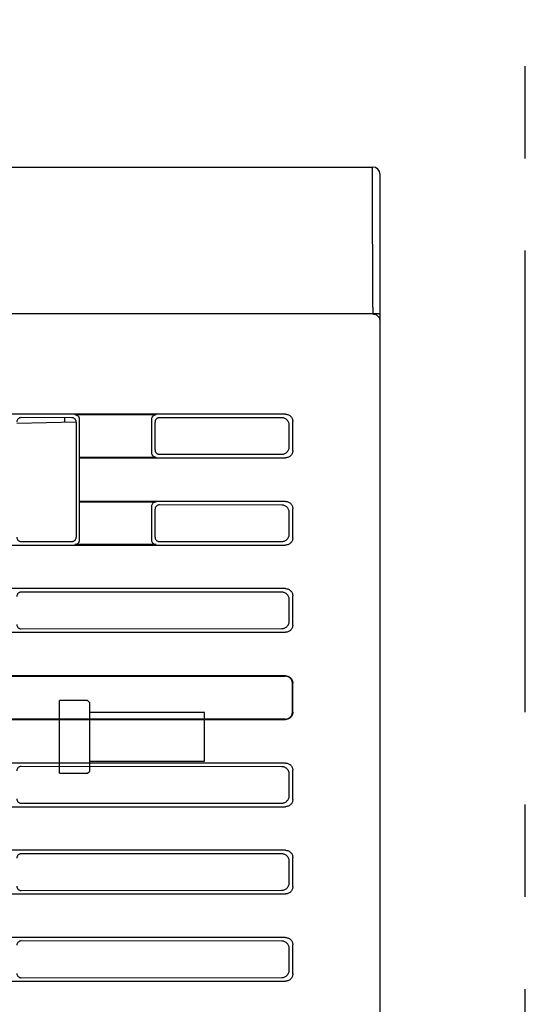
# Model space of a CAD drawing. Header units: millimetres. Extents: x 35 to 807, y -209 to 637.
# Tile 12 of 41: x 159 to 194, y 220 to 288. Entities that reach past the tile are written whole.
import ezdxf

# ---------------------------------------------------------------- set-up
doc = ezdxf.new("R2010")
doc.units = ezdxf.units.MM
doc.linetypes.add('PHANTOMX2', pattern=[127, 63.5, -12.7, 12.7, -12.7, 12.7, -12.7])
for name, color, linetype in [('10', 3, 'CONTINUOUS'), ('17', 6, 'CONTINUOUS'), ('18', 1, 'PHANTOMX2')]:
    doc.layers.add(name, color=color, linetype=linetype)

msp = doc.modelspace()

# ---------------------------------------------------------------- linework, layer by layer
at = {"layer": '10'}
for p, q in [((83.815, 277.574), (183.515, 277.574)), ((183.498, 277.128), (183.495, 277.267)), ((183.5, 276.972), (183.498, 277.128)), ((184.015, 150.074), (184.015, 277.074)), ((183.502, 276.802), (183.5, 276.972)), ((183.502, 276.626), (183.502, 276.802)), ((183.514, 267.945), (183.502, 276.626)), ((183.515, 267.945), (183.515, 267.469)), ((183.515, 267.471), (83.815, 267.471)), ((183.541, 267.495), (183.515, 267.495)), ((183.541, 267.495), (183.641, 267.495)), ((183.641, 267.495), (183.735, 267.494)), ((177.517, 260.574), (93.813, 260.574)), ((162.804, 260.335), (159.323, 260.338)), ((162.315, 260.025), (162.315, 260.336)), ((163.016, 260.547), (168.614, 260.547)), ((163.315, 260.248), (163.315, 257.6)), ((168.315, 257.899), (168.315, 260.248)), ((177.267, 260.324), (168.83, 260.331)), ((159.024, 259.967), (163.102, 260.038)), ((163.102, 260.036), (163.102, 252.111)), ((168.531, 258.115), (168.531, 260.032)), ((177.765, 258.321), (177.765, 259.826)), ((178.015, 258.072), (178.015, 260.075)), ((168.614, 257.6), (163.315, 257.6)), ((163.315, 257.6), (163.341, 257.574)), ((163.341, 257.574), (177.517, 257.574)), ((163.341, 254.574), (163.341, 257.574)), ((168.83, 257.816), (177.267, 257.823)), ((163.315, 254.547), (163.341, 254.574)), ((163.315, 254.547), (168.614, 254.547)), ((163.315, 254.547), (163.315, 251.899)), ((177.517, 254.574), (163.341, 254.574)), ((168.315, 251.899), (168.315, 254.248)), ((168.531, 252.115), (168.531, 254.032)), ((177.267, 254.324), (168.83, 254.331)), ((178.015, 252.072), (178.015, 254.075)), ((177.765, 252.321), (177.765, 253.826)), ((93.813, 251.574), (177.517, 251.574)), ((159.323, 251.809), (162.804, 251.812)), ((168.614, 251.6), (163.016, 251.6)), ((168.83, 251.816), (177.267, 251.823)), ((177.517, 248.574), (93.813, 248.574)), ((177.267, 248.324), (159.323, 248.338)), ((178.015, 246.072), (178.015, 248.075)), ((177.765, 246.321), (177.765, 247.826)), ((93.813, 245.574), (177.517, 245.574)), ((159.323, 245.809), (177.267, 245.823)), ((177.517, 242.574), (93.813, 242.574)), ((103.016, 242.547), (177.49, 242.547)), ((177.989, 240.098), (177.989, 242.049)), ((178.015, 240.072), (178.015, 242.075)), ((93.813, 239.574), (177.517, 239.574)), ((177.49, 239.6), (103.016, 239.6)), ((177.517, 236.574), (93.813, 236.574)), ((177.267, 236.324), (159.323, 236.338)), ((177.765, 234.321), (177.765, 235.826)), ((178.015, 234.072), (178.015, 236.075)), ((159.323, 233.809), (177.267, 233.823)), ((93.813, 233.574), (177.517, 233.574)), ((177.517, 230.574), (93.813, 230.574)), ((177.267, 230.324), (159.323, 230.338)), ((177.765, 228.321), (177.765, 229.826)), ((178.015, 228.072), (178.015, 230.075)), ((159.323, 227.809), (177.267, 227.823)), ((93.813, 227.574), (177.517, 227.574)), ((177.517, 224.574), (93.813, 224.574)), ((177.267, 224.324), (159.323, 224.338)), ((177.765, 222.321), (177.765, 223.826)), ((178.015, 222.072), (178.015, 224.075)), ((93.813, 221.574), (177.517, 221.574)), ((159.323, 221.809), (177.267, 221.823))]:
    msp.add_line(p, q, dxfattribs=at)
for points in [[(183.495, 277.267), (183.493, 277.329), (183.492, 277.384), (183.49, 277.433), (183.488, 277.476), (183.485, 277.51), (183.483, 277.538), (183.481, 277.558), (183.479, 277.57), (183.476, 277.574)], [(183.515, 267.469), (183.567, 267.466), (183.619, 267.458), (183.669, 267.444), (183.718, 267.425), (183.765, 267.401), (183.809, 267.372), (183.849, 267.339), (183.886, 267.302), (183.919, 267.261), (183.948, 267.217), (183.972, 267.17), (183.99, 267.121), (184.004, 267.071), (184.012, 267.019), (184.015, 266.967)], [(183.735, 267.494), (183.821, 267.492), (183.86, 267.491), (183.894, 267.49), (183.925, 267.489), (183.952, 267.488), (183.974, 267.487), (183.992, 267.486), (184.005, 267.485), (184.012, 267.483), (184.015, 267.482)], [(159.323, 260.338), (159.287, 260.336), (159.251, 260.329), (159.217, 260.318), (159.184, 260.304), (159.153, 260.285), (159.125, 260.263), (159.099, 260.237), (159.077, 260.209), (159.058, 260.178), (159.043, 260.145), (159.033, 260.111), (159.026, 260.075), (159.024, 260.039)], [(163.102, 260.036), (163.1, 260.072), (163.094, 260.108), (163.083, 260.142), (163.068, 260.175), (163.05, 260.206), (163.027, 260.235), (163.002, 260.26), (162.974, 260.282), (162.943, 260.301), (162.91, 260.316), (162.876, 260.326), (162.84, 260.333), (162.804, 260.335)], [(163.016, 260.547), (163.052, 260.545), (163.088, 260.539), (163.122, 260.528), (163.155, 260.513), (163.186, 260.494), (163.214, 260.472), (163.24, 260.447), (163.262, 260.418), (163.281, 260.388), (163.295, 260.355), (163.306, 260.32), (163.313, 260.285), (163.315, 260.248)], [(168.315, 260.248), (168.317, 260.285), (168.324, 260.32), (168.334, 260.355), (168.349, 260.388), (168.368, 260.418), (168.39, 260.447), (168.415, 260.472), (168.444, 260.494), (168.474, 260.513), (168.507, 260.528), (168.542, 260.539), (168.577, 260.545), (168.614, 260.547)], [(168.83, 260.331), (168.794, 260.328), (168.758, 260.322), (168.724, 260.311), (168.691, 260.296), (168.66, 260.278), (168.632, 260.256), (168.606, 260.23), (168.584, 260.202), (168.566, 260.171), (168.551, 260.138), (168.54, 260.104), (168.533, 260.068), (168.531, 260.032)], [(177.765, 259.826), (177.762, 259.878), (177.754, 259.93), (177.741, 259.98), (177.722, 260.029), (177.698, 260.075), (177.67, 260.119), (177.637, 260.159), (177.601, 260.196), (177.56, 260.229), (177.517, 260.257), (177.47, 260.281), (177.422, 260.3), (177.371, 260.313), (177.32, 260.321), (177.267, 260.324)], [(177.517, 260.574), (177.569, 260.571), (177.621, 260.563), (177.671, 260.549), (177.72, 260.53), (177.766, 260.507), (177.81, 260.479), (177.85, 260.446), (177.887, 260.409), (177.92, 260.369), (177.948, 260.325), (177.972, 260.279), (177.99, 260.23), (178.004, 260.179), (178.012, 260.128), (178.015, 260.075)], [(168.531, 258.115), (168.533, 258.079), (168.54, 258.043), (168.551, 258.009), (168.566, 257.976), (168.584, 257.945), (168.606, 257.917), (168.632, 257.891), (168.66, 257.869), (168.691, 257.851), (168.724, 257.836), (168.758, 257.825), (168.794, 257.819), (168.83, 257.816)], [(177.267, 257.823), (177.32, 257.826), (177.371, 257.834), (177.422, 257.847), (177.47, 257.866), (177.517, 257.89), (177.56, 257.918), (177.601, 257.951), (177.637, 257.988), (177.67, 258.028), (177.698, 258.072), (177.722, 258.118), (177.741, 258.167), (177.754, 258.217), (177.762, 258.269), (177.765, 258.321)], [(178.015, 258.072), (178.012, 258.019), (178.004, 257.968), (177.99, 257.917), (177.972, 257.869), (177.948, 257.822), (177.92, 257.779), (177.887, 257.738), (177.85, 257.701), (177.81, 257.669), (177.766, 257.64), (177.72, 257.617), (177.671, 257.598), (177.621, 257.584), (177.569, 257.576), (177.517, 257.574)], [(168.614, 257.6), (168.577, 257.602), (168.542, 257.609), (168.507, 257.619), (168.474, 257.634), (168.444, 257.653), (168.415, 257.675), (168.39, 257.7), (168.368, 257.729), (168.349, 257.759), (168.334, 257.792), (168.324, 257.827), (168.317, 257.862), (168.315, 257.899)], [(168.315, 254.248), (168.317, 254.285), (168.324, 254.32), (168.334, 254.355), (168.349, 254.388), (168.368, 254.418), (168.39, 254.447), (168.415, 254.472), (168.444, 254.494), (168.474, 254.513), (168.507, 254.528), (168.542, 254.539), (168.577, 254.545), (168.614, 254.547)], [(168.83, 254.331), (168.794, 254.328), (168.758, 254.322), (168.724, 254.311), (168.691, 254.296), (168.66, 254.278), (168.632, 254.256), (168.606, 254.23), (168.584, 254.202), (168.566, 254.171), (168.551, 254.138), (168.54, 254.104), (168.533, 254.068), (168.531, 254.032)], [(177.765, 253.826), (177.762, 253.878), (177.754, 253.93), (177.741, 253.98), (177.722, 254.029), (177.698, 254.075), (177.67, 254.119), (177.637, 254.159), (177.601, 254.196), (177.56, 254.229), (177.517, 254.257), (177.47, 254.281), (177.422, 254.3), (177.371, 254.313), (177.32, 254.321), (177.267, 254.324)], [(177.517, 254.574), (177.569, 254.571), (177.621, 254.563), (177.671, 254.549), (177.72, 254.53), (177.766, 254.507), (177.81, 254.479), (177.85, 254.446), (177.887, 254.409), (177.92, 254.369), (177.948, 254.325), (177.972, 254.279), (177.99, 254.23), (178.004, 254.179), (178.012, 254.128), (178.015, 254.075)], [(159.024, 252.108), (159.026, 252.072), (159.033, 252.036), (159.043, 252.002), (159.058, 251.969), (159.077, 251.938), (159.099, 251.91), (159.125, 251.884), (159.153, 251.862), (159.184, 251.843), (159.217, 251.829), (159.251, 251.818), (159.287, 251.811), (159.323, 251.809)], [(162.804, 251.812), (162.84, 251.814), (162.876, 251.821), (162.91, 251.831), (162.943, 251.846), (162.974, 251.865), (163.002, 251.887), (163.027, 251.913), (163.05, 251.941), (163.068, 251.972), (163.083, 252.005), (163.094, 252.039), (163.1, 252.075), (163.102, 252.111)], [(168.531, 252.115), (168.533, 252.079), (168.54, 252.043), (168.551, 252.009), (168.566, 251.976), (168.584, 251.945), (168.606, 251.917), (168.632, 251.891), (168.66, 251.869), (168.691, 251.851), (168.724, 251.836), (168.758, 251.825), (168.794, 251.819), (168.83, 251.816)], [(177.267, 251.823), (177.32, 251.826), (177.371, 251.834), (177.422, 251.847), (177.47, 251.866), (177.517, 251.89), (177.56, 251.918), (177.601, 251.951), (177.637, 251.988), (177.67, 252.028), (177.698, 252.072), (177.722, 252.118), (177.741, 252.167), (177.754, 252.217), (177.762, 252.269), (177.765, 252.321)], [(178.015, 252.072), (178.012, 252.019), (178.004, 251.968), (177.99, 251.917), (177.972, 251.869), (177.948, 251.822), (177.92, 251.779), (177.887, 251.738), (177.85, 251.701), (177.81, 251.669), (177.766, 251.64), (177.72, 251.617), (177.671, 251.598), (177.621, 251.584), (177.569, 251.576), (177.517, 251.574)], [(163.315, 251.899), (163.313, 251.862), (163.306, 251.827), (163.295, 251.792), (163.281, 251.759), (163.262, 251.729), (163.24, 251.7), (163.214, 251.675), (163.186, 251.653), (163.155, 251.634), (163.122, 251.619), (163.088, 251.609), (163.052, 251.602), (163.016, 251.6)], [(168.614, 251.6), (168.577, 251.602), (168.542, 251.609), (168.507, 251.619), (168.474, 251.634), (168.444, 251.653), (168.415, 251.675), (168.39, 251.7), (168.368, 251.729), (168.349, 251.759), (168.334, 251.792), (168.324, 251.827), (168.317, 251.862), (168.315, 251.899)], [(159.323, 248.338), (159.287, 248.336), (159.251, 248.329), (159.217, 248.318), (159.184, 248.304), (159.153, 248.285), (159.125, 248.263), (159.099, 248.237), (159.077, 248.209), (159.058, 248.178), (159.043, 248.145), (159.033, 248.111), (159.026, 248.075), (159.024, 248.039)], [(177.765, 247.826), (177.762, 247.878), (177.754, 247.93), (177.741, 247.98), (177.722, 248.029), (177.698, 248.075), (177.67, 248.119), (177.637, 248.159), (177.601, 248.196), (177.56, 248.229), (177.517, 248.257), (177.47, 248.281), (177.422, 248.3), (177.371, 248.313), (177.32, 248.321), (177.267, 248.324)], [(177.517, 248.574), (177.569, 248.571), (177.621, 248.563), (177.671, 248.549), (177.72, 248.53), (177.766, 248.507), (177.81, 248.479), (177.85, 248.446), (177.887, 248.409), (177.92, 248.369), (177.948, 248.325), (177.972, 248.279), (177.99, 248.23), (178.004, 248.179), (178.012, 248.128), (178.015, 248.075)], [(159.024, 246.108), (159.026, 246.072), (159.033, 246.036), (159.043, 246.002), (159.058, 245.969), (159.077, 245.938), (159.099, 245.91), (159.125, 245.884), (159.153, 245.862), (159.184, 245.843), (159.217, 245.829), (159.251, 245.818), (159.287, 245.811), (159.323, 245.809)], [(177.267, 245.823), (177.32, 245.826), (177.371, 245.834), (177.422, 245.847), (177.47, 245.866), (177.517, 245.89), (177.56, 245.918), (177.601, 245.951), (177.637, 245.988), (177.67, 246.028), (177.698, 246.072), (177.722, 246.118), (177.741, 246.167), (177.754, 246.217), (177.762, 246.269), (177.765, 246.321)], [(178.015, 246.072), (178.012, 246.019), (178.004, 245.968), (177.99, 245.917), (177.972, 245.869), (177.948, 245.822), (177.92, 245.779), (177.887, 245.738), (177.85, 245.701), (177.81, 245.669), (177.766, 245.64), (177.72, 245.617), (177.671, 245.598), (177.621, 245.584), (177.569, 245.576), (177.517, 245.574)], [(177.989, 242.049), (177.986, 242.102), (177.978, 242.153), (177.964, 242.204), (177.945, 242.252), (177.922, 242.299), (177.894, 242.342), (177.861, 242.383), (177.824, 242.42), (177.784, 242.452), (177.74, 242.481), (177.694, 242.504), (177.645, 242.523), (177.594, 242.536), (177.543, 242.545), (177.49, 242.547)], [(177.517, 242.574), (177.569, 242.571), (177.621, 242.563), (177.671, 242.549), (177.72, 242.53), (177.766, 242.507), (177.81, 242.479), (177.85, 242.446), (177.887, 242.409), (177.92, 242.369), (177.948, 242.325), (177.972, 242.279), (177.99, 242.23), (178.004, 242.179), (178.012, 242.128), (178.015, 242.075)], [(177.49, 239.6), (177.543, 239.603), (177.594, 239.611), (177.645, 239.624), (177.694, 239.643), (177.74, 239.667), (177.784, 239.695), (177.824, 239.728), (177.861, 239.764), (177.894, 239.805), (177.922, 239.848), (177.945, 239.895), (177.964, 239.943), (177.978, 239.994), (177.986, 240.046), (177.989, 240.098)], [(178.015, 240.072), (178.012, 240.019), (178.004, 239.968), (177.99, 239.917), (177.972, 239.869), (177.948, 239.822), (177.92, 239.779), (177.887, 239.738), (177.85, 239.701), (177.81, 239.669), (177.766, 239.64), (177.72, 239.617), (177.671, 239.598), (177.621, 239.584), (177.569, 239.576), (177.517, 239.574)], [(177.517, 236.574), (177.569, 236.571), (177.621, 236.563), (177.671, 236.549), (177.72, 236.53), (177.766, 236.507), (177.81, 236.479), (177.85, 236.446), (177.887, 236.409), (177.92, 236.369), (177.948, 236.325), (177.972, 236.279), (177.99, 236.23), (178.004, 236.179), (178.012, 236.128), (178.015, 236.075)], [(159.323, 236.338), (159.287, 236.336), (159.251, 236.329), (159.217, 236.318), (159.184, 236.304), (159.153, 236.285), (159.125, 236.263), (159.099, 236.237), (159.077, 236.209), (159.058, 236.178), (159.043, 236.145), (159.033, 236.111), (159.026, 236.075), (159.024, 236.039)], [(177.765, 235.826), (177.762, 235.878), (177.754, 235.93), (177.741, 235.98), (177.722, 236.029), (177.698, 236.075), (177.67, 236.119), (177.637, 236.159), (177.601, 236.196), (177.56, 236.229), (177.517, 236.257), (177.47, 236.281), (177.422, 236.3), (177.371, 236.313), (177.32, 236.321), (177.267, 236.324)], [(159.024, 234.108), (159.026, 234.072), (159.033, 234.036), (159.043, 234.002), (159.058, 233.969), (159.077, 233.938), (159.099, 233.91), (159.125, 233.884), (159.153, 233.862), (159.184, 233.843), (159.217, 233.829), (159.251, 233.818), (159.287, 233.811), (159.323, 233.809)], [(177.267, 233.823), (177.32, 233.826), (177.371, 233.834), (177.422, 233.847), (177.47, 233.866), (177.517, 233.89), (177.56, 233.918), (177.601, 233.951), (177.637, 233.988), (177.67, 234.028), (177.698, 234.072), (177.722, 234.118), (177.741, 234.167), (177.754, 234.217), (177.762, 234.269), (177.765, 234.321)], [(178.015, 234.072), (178.012, 234.019), (178.004, 233.968), (177.99, 233.917), (177.972, 233.869), (177.948, 233.822), (177.92, 233.779), (177.887, 233.738), (177.85, 233.701), (177.81, 233.669), (177.766, 233.64), (177.72, 233.617), (177.671, 233.598), (177.621, 233.584), (177.569, 233.576), (177.517, 233.574)], [(159.323, 230.338), (159.287, 230.336), (159.251, 230.329), (159.217, 230.318), (159.184, 230.304), (159.153, 230.285), (159.125, 230.263), (159.099, 230.237), (159.077, 230.209), (159.058, 230.178), (159.043, 230.145), (159.033, 230.111), (159.026, 230.075), (159.024, 230.039)], [(177.765, 229.826), (177.762, 229.878), (177.754, 229.93), (177.741, 229.98), (177.722, 230.029), (177.698, 230.075), (177.67, 230.119), (177.637, 230.159), (177.601, 230.196), (177.56, 230.229), (177.517, 230.257), (177.47, 230.281), (177.422, 230.3), (177.371, 230.313), (177.32, 230.321), (177.267, 230.324)], [(177.517, 230.574), (177.569, 230.571), (177.621, 230.563), (177.671, 230.549), (177.72, 230.53), (177.766, 230.507), (177.81, 230.479), (177.85, 230.446), (177.887, 230.409), (177.92, 230.369), (177.948, 230.325), (177.972, 230.279), (177.99, 230.23), (178.004, 230.179), (178.012, 230.128), (178.015, 230.075)], [(177.267, 227.823), (177.32, 227.826), (177.371, 227.834), (177.422, 227.847), (177.47, 227.866), (177.517, 227.89), (177.56, 227.918), (177.601, 227.951), (177.637, 227.988), (177.67, 228.028), (177.698, 228.072), (177.722, 228.118), (177.741, 228.167), (177.754, 228.217), (177.762, 228.269), (177.765, 228.321)], [(159.024, 228.108), (159.026, 228.072), (159.033, 228.036), (159.043, 228.002), (159.058, 227.969), (159.077, 227.938), (159.099, 227.91), (159.125, 227.884), (159.153, 227.862), (159.184, 227.843), (159.217, 227.829), (159.251, 227.818), (159.287, 227.811), (159.323, 227.809)], [(178.015, 228.072), (178.012, 228.019), (178.004, 227.968), (177.99, 227.917), (177.972, 227.869), (177.948, 227.822), (177.92, 227.779), (177.887, 227.738), (177.85, 227.701), (177.81, 227.669), (177.766, 227.64), (177.72, 227.617), (177.671, 227.598), (177.621, 227.584), (177.569, 227.576), (177.517, 227.574)], [(159.323, 224.338), (159.287, 224.336), (159.251, 224.329), (159.217, 224.318), (159.184, 224.304), (159.153, 224.285), (159.125, 224.263), (159.099, 224.237), (159.077, 224.209), (159.058, 224.178), (159.043, 224.145), (159.033, 224.111), (159.026, 224.075), (159.024, 224.039)], [(177.765, 223.826), (177.762, 223.878), (177.754, 223.93), (177.741, 223.98), (177.722, 224.029), (177.698, 224.075), (177.67, 224.119), (177.637, 224.159), (177.601, 224.196), (177.56, 224.229), (177.517, 224.257), (177.47, 224.281), (177.422, 224.3), (177.371, 224.313), (177.32, 224.321), (177.267, 224.324)], [(177.517, 224.574), (177.569, 224.571), (177.621, 224.563), (177.671, 224.549), (177.72, 224.53), (177.766, 224.507), (177.81, 224.479), (177.85, 224.446), (177.887, 224.409), (177.92, 224.369), (177.948, 224.325), (177.972, 224.279), (177.99, 224.23), (178.004, 224.179), (178.012, 224.128), (178.015, 224.075)], [(177.267, 221.823), (177.32, 221.826), (177.371, 221.834), (177.422, 221.847), (177.47, 221.866), (177.517, 221.89), (177.56, 221.918), (177.601, 221.951), (177.637, 221.988), (177.67, 222.028), (177.698, 222.072), (177.722, 222.118), (177.741, 222.167), (177.754, 222.217), (177.762, 222.269), (177.765, 222.321)], [(159.024, 222.108), (159.026, 222.072), (159.033, 222.036), (159.043, 222.002), (159.058, 221.969), (159.077, 221.938), (159.099, 221.91), (159.125, 221.884), (159.153, 221.862), (159.184, 221.843), (159.217, 221.829), (159.251, 221.818), (159.287, 221.811), (159.323, 221.809)], [(178.015, 222.072), (178.012, 222.019), (178.004, 221.968), (177.99, 221.917), (177.972, 221.869), (177.948, 221.822), (177.92, 221.779), (177.887, 221.738), (177.85, 221.701), (177.81, 221.669), (177.766, 221.64), (177.72, 221.617), (177.671, 221.598), (177.621, 221.584), (177.569, 221.576), (177.517, 221.574)]]:
    msp.add_lwpolyline(points, dxfattribs=at)
msp.add_arc((183.515, 277.074), 0.5, 0, 90, dxfattribs=at)
at = {"layer": '17'}
for p, q in [((163.885, 240.874), (161.965, 240.874)), ((161.965, 235.874), (161.965, 240.874)), ((163.885, 240.874), (164.035, 240.724)), ((164.035, 236.024), (164.035, 240.724)), ((171.935, 240.044), (164.035, 240.044)), ((171.935, 236.704), (171.935, 240.044)), ((164.035, 236.704), (171.935, 236.704)), ((161.965, 235.874), (163.885, 235.874)), ((163.885, 235.874), (164.035, 236.024))]:
    msp.add_line(p, q, dxfattribs=at)
msp.add_arc((164.265, 236.549), 0.25, 141.30883, 158.10426, dxfattribs=at)
at = {"layer": '18', "ltscale": 0.5}
msp.add_line((194.015, 49.574), (194.015, 377.574), dxfattribs=at)

doc.saveas('drawing.dxf')
